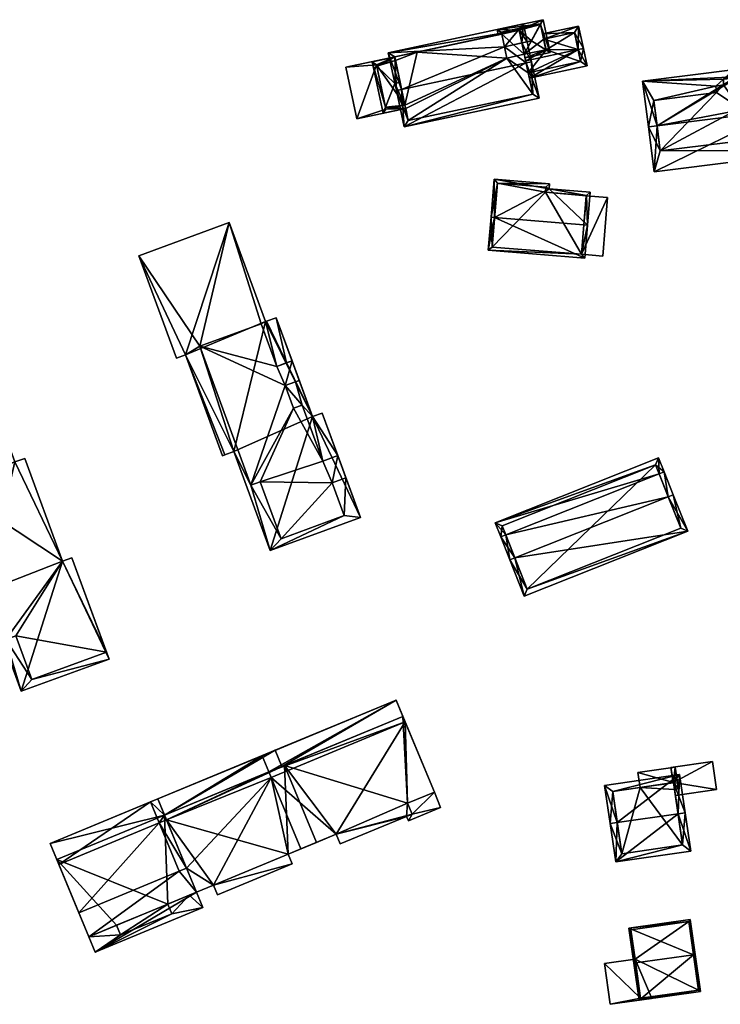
# Model space of a CAD drawing. Header units: inches. Extents: x 2685601 to 2690022, y 1235992 to 1239010.
# Tile 98 of 256: x 2685751 to 2685849, y 1237621 to 1237757. Entities that reach past the tile are written whole.
import ezdxf

# ---------------------------------------------------------------- set-up
doc = ezdxf.new("R2010")
doc.units = ezdxf.units.IN
doc.header["$MEASUREMENT"] = 0
doc.layers.add('Gebaeude Einzelhaus', color=10, linetype='Continuous')
doc.layers.add('Offenes Gebaeude', color=10, linetype='Continuous')

msp = doc.modelspace()

# ---------------------------------------------------------------- meshes
at = {"layer": 'Gebaeude Einzelhaus'}
mesh = msp.add_polyface(dxfattribs=at)
corners = [(2685818.217, 1237755.381, 459.506), (2685817.573, 1237756.011, 458.613), (2685817.729, 1237755.277, 459.506), (2685820.65, 1237755.899, 459.506), (2685823.998, 1237757.378, 458.613), (2685822.356, 1237754.425, 461.646), (2685821.023, 1237754.146, 461.641), (2685823.628, 1237756.713, 459.296), (2685818.592, 1237753.623, 461.646), (2685818.591, 1237753.627, 461.641), (2685818.103, 1237753.523, 461.641), (2685818.103, 1237753.519, 461.646), (2685821.024, 1237754.14, 461.644), (2685821.36, 1237752.564, 459.33), (2685824.35, 1237753.201, 459.331), (2685821.464, 1237752.075, 458.613), (2685824.968, 1237752.821, 458.613), (2685823.613, 1237756.785, 459.208), (2685818.165, 1237755.626, 459.208), (2685824.374, 1237753.206, 459.297), (2685824.062, 1237754.675, 455.781), (2685823.613, 1237756.785, 449.234), (2685824.374, 1237753.206, 456.439), (2685824.062, 1237754.675, 449.234), (2685818.165, 1237755.626, 449.234), (2685818.217, 1237755.381, 449.234), (2685821.36, 1237752.564, 456.439), (2685821.36, 1237752.564, 449.234), (2685824.374, 1237753.206, 449.234), (2685818.928, 1237752.046, 449.234)]
mesh.append_faces([[corners[k] for k in face] for face in [(16, 7, 4), (16, 19, 7), (16, 14, 19), (14, 15, 13), (14, 16, 15), (8, 10, 9), (8, 11, 10), (1, 18, 2), (2, 18, 0), (4, 17, 1), (1, 17, 18), (4, 7, 17), (14, 7, 5), (14, 16, 7), (7, 16, 4), (14, 15, 16), (14, 13, 15), (14, 5, 13), (13, 5, 12), (12, 5, 8), (8, 10, 11), (8, 9, 10), (5, 6, 8), (8, 6, 9), (4, 3, 7), (7, 3, 5), (5, 3, 6), (4, 1, 3), (3, 1, 0), (0, 1, 2)]], dxfattribs={"color": 13})
mesh.append_faces([[corners[k] for k in face] for face in [(25, 27, 29), (27, 23, 28), (25, 21, 27), (27, 21, 23), (25, 24, 21), (19, 26, 22), (19, 13, 26), (19, 14, 13), (0, 18, 25), (25, 18, 24), (18, 17, 24), (24, 17, 21), (21, 20, 23), (20, 19, 22), (20, 7, 19), (21, 17, 20), (20, 17, 7)]], dxfattribs={"color": 41})
mesh = msp.add_polyface(dxfattribs=at)
corners = [(2685821.615, 1237751.364, 463.542), (2685804.659, 1237742.468, 460.13), (2685823.426, 1237746.461, 460.13), (2685804.316, 1237747.682, 463.542), (2685803.583, 1237747.526, 463.542), (2685822.349, 1237751.52, 463.542), (2685802.461, 1237752.794, 459.94), (2685818.592, 1237753.623, 461.646), (2685818.591, 1237753.627, 461.641), (2685821.024, 1237754.14, 461.644), (2685821.758, 1237754.297, 461.644), (2685821.228, 1237756.789, 459.94), (2685821.023, 1237754.146, 461.641), (2685821.757, 1237754.302, 461.641), (2685805.236, 1237743.358, 460.625), (2685822.536, 1237747.039, 460.625), (2685820.65, 1237755.899, 460.442), (2685803.351, 1237752.216, 460.442), (2685820.65, 1237755.899, 459.506), (2685821.904, 1237750.006, 455.88), (2685822.536, 1237747.039, 449.234), (2685821.552, 1237751.663, 456.843), (2685821.36, 1237752.564, 459.33), (2685821.904, 1237750.006, 449.234), (2685821.36, 1237752.564, 456.439), (2685818.217, 1237755.381, 459.506), (2685806.455, 1237752.877, 456.219), (2685818.217, 1237755.381, 449.234), (2685806.455, 1237752.877, 449.234), (2685803.351, 1237752.216, 456.219), (2685805.236, 1237743.358, 449.234), (2685804.881, 1237745.027, 456.219), (2685804.881, 1237745.027, 449.234), (2685804.777, 1237745.516, 458.873), (2685804.777, 1237745.516, 456.219), (2685804.103, 1237748.682, 459.695), (2685803.464, 1237751.687, 458.879), (2685803.464, 1237751.687, 456.219), (2685818.928, 1237752.046, 449.234), (2685821.36, 1237752.564, 449.234), (2685804.777, 1237745.516, 449.234), (2685803.464, 1237751.687, 449.234), (2685803.351, 1237752.216, 449.234)]
mesh.append_faces([[corners[k] for k in face] for face in [(5, 9, 10), (5, 0, 9), (6, 17, 4), (4, 17, 3), (13, 16, 11), (11, 16, 6), (6, 16, 17), (13, 12, 16), (2, 15, 5), (5, 15, 0), (14, 4, 3), (2, 1, 15), (15, 1, 14), (14, 1, 4), (11, 12, 13), (6, 8, 11), (11, 8, 12), (9, 5, 10), (7, 0, 9), (9, 0, 5), (6, 3, 8), (8, 3, 7), (7, 3, 0), (6, 4, 3), (0, 2, 5), (4, 1, 3), (3, 1, 0), (0, 1, 2)]], dxfattribs={"color": 13})
mesh.append_faces([[corners[k] for k in face] for face in [(28, 41, 42), (28, 40, 41), (28, 38, 40), (40, 38, 32), (32, 38, 30), (30, 38, 20), (20, 38, 23), (23, 38, 39), (28, 27, 38), (15, 14, 20), (20, 14, 30), (36, 29, 37), (35, 17, 36), (36, 17, 29), (33, 3, 35), (35, 3, 17), (33, 14, 3), (34, 31, 33), (33, 31, 14), (14, 31, 30), (30, 31, 32), (17, 26, 29), (26, 27, 28), (17, 25, 26), (26, 25, 27), (17, 16, 25), (25, 16, 18), (0, 22, 9), (22, 21, 24), (19, 20, 23), (0, 15, 22), (22, 15, 21), (21, 15, 19), (19, 15, 20), (16, 12, 18)]], dxfattribs={"color": 41})
mesh = msp.add_polyface(dxfattribs=at)
corners = [(2685824.062, 1237754.675, 455.781), (2685828.906, 1237756.473, 455.453), (2685823.906, 1237755.409, 455.453), (2685828.833, 1237753.213, 456.843), (2685829.568, 1237753.369, 456.843), (2685824.374, 1237753.206, 456.439), (2685821.552, 1237751.663, 456.843), (2685821.36, 1237752.564, 456.439), (2685822.061, 1237749.272, 455.453), (2685830.076, 1237750.979, 455.453), (2685821.904, 1237750.006, 455.88), (2685829.186, 1237751.556, 455.879), (2685828.329, 1237755.583, 455.782), (2685829.186, 1237751.556, 449.234), (2685828.329, 1237755.583, 449.234), (2685824.062, 1237754.675, 449.234), (2685821.904, 1237750.006, 449.234), (2685824.374, 1237753.206, 449.234), (2685821.36, 1237752.564, 449.234)]
mesh.append_faces([[corners[k] for k in face] for face in [(4, 12, 1), (1, 12, 2), (2, 12, 0), (4, 3, 12), (8, 11, 9), (9, 11, 4), (4, 11, 3), (8, 10, 11), (10, 3, 6), (3, 9, 4), (10, 8, 3), (3, 8, 9), (3, 5, 6), (6, 5, 7), (3, 0, 5), (4, 1, 3), (3, 1, 0), (0, 1, 2)]], dxfattribs={"color": 13})
mesh.append_faces([[corners[k] for k in face] for face in [(17, 16, 18), (17, 13, 16), (15, 14, 17), (17, 14, 13), (13, 11, 16), (16, 11, 10), (0, 14, 15), (0, 12, 14), (12, 13, 14), (3, 11, 12), (12, 11, 13)]], dxfattribs={"color": 41})
mesh = msp.add_polyface(dxfattribs=at)
corners = [(2685806.453, 1237752.886, 456.219), (2685803.351, 1237752.216, 456.219), (2685806.455, 1237752.877, 456.219), (2685796.554, 1237750.78, 456.219), (2685800.823, 1237751.125, 456.219), (2685803.464, 1237751.687, 456.219), (2685798.086, 1237743.581, 456.219), (2685802.136, 1237744.954, 456.219), (2685804.881, 1237745.027, 456.219), (2685804.777, 1237745.516, 456.219), (2685804.881, 1237745.027, 449.234), (2685798.086, 1237743.581, 449.234), (2685806.453, 1237752.886, 449.234), (2685806.455, 1237752.877, 449.234), (2685796.554, 1237750.78, 449.234), (2685803.351, 1237752.216, 449.234), (2685800.823, 1237751.125, 449.234), (2685803.464, 1237751.687, 449.234), (2685802.136, 1237744.954, 449.234), (2685804.777, 1237745.516, 449.234)]
mesh.append_faces([[corners[k] for k in face] for face in [(7, 8, 9), (4, 6, 7), (7, 6, 8), (4, 3, 6), (5, 1, 4), (4, 1, 3), (3, 1, 0), (0, 1, 2)]], dxfattribs={"color": 13})
mesh.append_faces([[corners[k] for k in face] for face in [(11, 18, 10), (10, 18, 19), (14, 16, 11), (11, 16, 18), (14, 15, 16), (16, 15, 17), (14, 12, 15), (15, 12, 13), (6, 3, 11), (11, 3, 14), (3, 0, 14), (14, 0, 12), (12, 2, 13), (12, 0, 2), (8, 6, 10), (10, 6, 11)]], dxfattribs={"color": 41})
mesh = msp.add_polyface(dxfattribs=at)
corners = [(2685802.081, 1237745.211, 458.94), (2685804.881, 1237745.027, 458.746), (2685804.777, 1237745.516, 458.873), (2685801.751, 1237744.361, 458.746), (2685803.369, 1237748.526, 459.695), (2685804.103, 1237748.682, 459.695), (2685800.871, 1237750.901, 458.94), (2685803.36, 1237752.176, 458.746), (2685800.23, 1237751.51, 458.746), (2685803.464, 1237751.687, 458.879), (2685802.136, 1237744.954, 458.873), (2685800.823, 1237751.125, 458.879), (2685800.823, 1237751.125, 456.219), (2685803.464, 1237751.687, 456.219), (2685802.136, 1237744.954, 456.219), (2685804.777, 1237745.516, 456.219), (2685800.823, 1237751.125, 449.234), (2685803.464, 1237751.687, 449.234), (2685804.777, 1237745.516, 449.234), (2685802.136, 1237744.954, 449.234)]
mesh.append_faces([[corners[k] for k in face] for face in [(8, 0, 3), (8, 6, 0), (11, 7, 9), (11, 8, 7), (11, 6, 8), (3, 10, 1), (1, 10, 2), (3, 0, 10), (8, 0, 6), (6, 0, 4), (8, 3, 0), (9, 4, 5), (9, 6, 4), (9, 7, 6), (6, 7, 8), (0, 2, 4), (4, 2, 5), (3, 1, 0), (0, 1, 2)]], dxfattribs={"color": 13})
mesh.append_faces([[corners[k] for k in face] for face in [(16, 18, 19), (16, 17, 18), (2, 10, 15), (15, 10, 14), (12, 6, 11), (10, 0, 14), (14, 0, 12), (12, 0, 6), (11, 9, 12), (12, 9, 13)]], dxfattribs={"color": 41})
mesh = msp.add_polyface(dxfattribs=at)
corners = [(2685856.746, 1237744.768, 461.278), (2685863.378, 1237739.235, 457.58), (2685862.976, 1237742.427, 459.463), (2685839.384, 1237736.216, 457.58), (2685862.589, 1237745.503, 461.278), (2685839.802, 1237742.636, 461.278), (2685838.595, 1237742.484, 461.278), (2685850.769, 1237749.44, 458.163), (2685850.643, 1237750.439, 457.58), (2685837.798, 1237748.823, 457.58), (2685855.636, 1237745.636, 460.699), (2685850.926, 1237749.317, 458.244), (2685857.535, 1237745.875, 460.699), (2685860.679, 1237750.282, 458.395), (2685861.971, 1237750.41, 458.415), (2685860.935, 1237750.64, 458.208), (2685861.791, 1237751.841, 457.58), (2685860.799, 1237751.716, 457.58), (2685840.25, 1237739.15, 459.221), (2685862.05, 1237741.85, 459.196), (2685862, 1237742.3, 459.461), (2685849.021, 1237749.129, 458.215), (2685849.05, 1237748.3, 458.693), (2685847.95, 1237748.15, 458.7), (2685839.35, 1237746.15, 459.227), (2685848.05, 1237747.25, 459.224), (2685839.35, 1237746.15, 449.314), (2685840.25, 1237739.15, 449.314), (2685862.05, 1237741.85, 449.314), (2685862, 1237742.3, 456.144), (2685862, 1237742.3, 449.314), (2685862.976, 1237742.427, 456.011), (2685861.971, 1237750.41, 457.58), (2685861.971, 1237750.41, 456.011), (2685860.976, 1237750.312, 458.208), (2685860.976, 1237750.312, 456.146), (2685850.786, 1237749.304, 458.163), (2685849.021, 1237749.129, 449.314), (2685850.786, 1237749.304, 449.314), (2685849.05, 1237748.3, 449.314), (2685847.95, 1237748.15, 449.314), (2685848.05, 1237747.25, 449.314), (2685851.316, 1237745.092, 449.314), (2685861.993, 1237742.299, 449.314), (2685861.45, 1237746.367, 449.314)]
mesh.append_faces([[corners[k] for k in face] for face in [(21, 7, 11), (21, 8, 7), (21, 9, 8), (9, 24, 6), (6, 24, 5), (21, 23, 9), (9, 23, 24), (24, 23, 25), (21, 22, 23), (15, 14, 13), (17, 16, 15), (15, 16, 14), (1, 19, 2), (2, 19, 20), (3, 18, 1), (1, 18, 19), (3, 6, 18), (18, 6, 5), (15, 16, 17), (13, 14, 15), (15, 14, 16), (12, 4, 13), (13, 4, 14), (10, 0, 12), (12, 0, 4), (7, 5, 11), (11, 5, 10), (10, 5, 0), (7, 9, 5), (5, 9, 6), (7, 8, 9), (3, 5, 6), (3, 0, 5), (0, 2, 4), (3, 1, 0), (0, 1, 2)]], dxfattribs={"color": 13})
mesh.append_faces([[corners[k] for k in face] for face in [(39, 41, 40), (41, 27, 26), (28, 43, 30), (39, 42, 41), (41, 42, 27), (27, 42, 28), (28, 42, 43), (43, 42, 44), (39, 38, 42), (39, 37, 38), (24, 25, 26), (26, 25, 41), (25, 23, 41), (41, 23, 40), (23, 22, 40), (40, 22, 39), (22, 21, 39), (39, 21, 37), (37, 36, 38), (37, 21, 36), (36, 21, 11), (34, 32, 35), (35, 32, 33), (13, 14, 34), (34, 14, 32), (32, 31, 33), (32, 4, 31), (31, 4, 2), (32, 14, 4), (29, 2, 20), (29, 31, 2), (29, 28, 30), (29, 19, 28), (29, 20, 19), (19, 27, 28), (19, 18, 27), (18, 26, 27), (5, 24, 18), (18, 24, 26)]], dxfattribs={"color": 41})
mesh = msp.add_polyface(dxfattribs=at)
corners = [(2685817.229, 1237729.875, 461.141), (2685816.355, 1237725.32, 459.055), (2685829.763, 1237724.224, 459.055), (2685816.731, 1237729.916, 461.141), (2685830.139, 1237728.821, 461.141), (2685830.514, 1237733.416, 458.993), (2685824.825, 1237733.88, 458.993), (2685817.161, 1237735.189, 458.676), (2685824.88, 1237734.558, 458.676), (2685816.894, 1237725.778, 459.281), (2685829.305, 1237724.763, 459.281), (2685829.64, 1237728.863, 461.14), (2685829.975, 1237732.958, 459.226), (2685824.286, 1237733.423, 459.226), (2685824.341, 1237734.1, 458.909), (2685817.619, 1237734.65, 458.909), (2685829.97, 1237732.897, 457.25), (2685829.975, 1237732.958, 450.188), (2685829.305, 1237724.768, 457.249), (2685829.305, 1237724.763, 450.188), (2685829.305, 1237724.768, 450.188), (2685829.97, 1237732.897, 450.188), (2685824.286, 1237733.423, 450.188), (2685824.341, 1237734.1, 450.188), (2685817.619, 1237734.65, 450.188), (2685816.894, 1237725.778, 450.188)]
mesh.append_faces([[corners[k] for k in face] for face in [(11, 4, 10), (8, 15, 7), (7, 15, 3), (3, 15, 0), (6, 14, 8), (8, 14, 15), (6, 13, 14), (4, 12, 5), (5, 12, 6), (6, 12, 13), (4, 11, 12), (1, 10, 2), (2, 10, 4), (3, 9, 1), (1, 9, 10), (3, 0, 9), (0, 7, 3), (4, 6, 0), (0, 6, 7), (7, 6, 8), (4, 5, 6), (0, 2, 4), (3, 1, 0), (0, 1, 2)]], dxfattribs={"color": 13})
mesh.append_faces([[corners[k] for k in face] for face in [(22, 24, 23), (22, 25, 24), (22, 20, 25), (25, 20, 19), (22, 21, 20), (22, 17, 21), (10, 9, 19), (19, 9, 25), (0, 15, 9), (9, 15, 25), (25, 15, 24), (15, 14, 24), (24, 14, 23), (14, 22, 23), (14, 13, 22), (13, 12, 22), (22, 12, 17), (17, 16, 21), (18, 19, 20), (18, 10, 19), (16, 11, 18), (18, 11, 10), (17, 12, 16), (16, 12, 11)]], dxfattribs={"color": 41})
mesh = msp.add_polyface(dxfattribs=at)
corners = [(2685829.305, 1237724.768, 457.249), (2685832.923, 1237732.656, 456.692), (2685829.97, 1237732.897, 457.25), (2685832.259, 1237724.526, 456.692), (2685829.97, 1237732.897, 450.188), (2685832.923, 1237732.656, 450.188), (2685829.305, 1237724.768, 450.188), (2685832.259, 1237724.526, 450.188)]
mesh.append_faces([[corners[k] for k in face] for face in [(3, 1, 0), (0, 1, 2)]], dxfattribs={"color": 13})
mesh.append_faces([[corners[k] for k in face] for face in [(4, 5, 6), (6, 5, 7), (1, 3, 5), (5, 3, 7), (7, 3, 6), (6, 3, 0), (5, 4, 1), (1, 4, 2)]], dxfattribs={"color": 41})
mesh = msp.add_polyface(dxfattribs=at)
corners = [(2685786.894, 1237715.955, 463.028), (2685788.327, 1237709.69, 463.019), (2685789.09, 1237709.97, 463.028), (2685785.542, 1237715.459, 463.012), (2685791.94, 1237702.204, 463.028), (2685790.095, 1237707.231, 463.028), (2685789.601, 1237707.05, 463.022), (2685788.252, 1237709.662, 463.018), (2685785.41, 1237715.41, 463.01), (2685789.553, 1237707.032, 463.021), (2685790.518, 1237703.808, 463.019), (2685793.375, 1237696.019, 463.019), (2685795.448, 1237696.78, 463.043), (2685793.278, 1237702.694, 463.043), (2685788.141, 1237706.515, 463.005), (2685789.299, 1237703.36, 463.005), (2685786.955, 1237709.186, 463.003), (2685784.781, 1237715.111, 463.003), (2685780.36, 1237729.176, 463.01), (2685776.26, 1237711.984, 462.904), (2685767.805, 1237724.569, 462.865), (2685774.281, 1237710.809, 462.88), (2685773.024, 1237710.348, 462.865), (2685779.731, 1237696.88, 462.883), (2685779.433, 1237696.77, 462.88), (2685781.023, 1237697.354, 462.898), (2685783.349, 1237692.664, 462.904), (2685786.073, 1237683.591, 462.898), (2685796.335, 1237688.445, 463.021), (2685798.6, 1237688.188, 463.043), (2685787.559, 1237685.225, 462.919), (2685796.586, 1237693.676, 463.043), (2685794.674, 1237692.975, 463.021), (2685784.654, 1237693.143, 462.919), (2685794.674, 1237692.975, 465.804), (2685787.559, 1237685.225, 465.804), (2685796.335, 1237688.445, 465.804), (2685796.586, 1237693.676, 465.804), (2685795.448, 1237696.78, 465.804), (2685793.375, 1237696.019, 465.804), (2685784.654, 1237693.143, 465.804), (2685790.518, 1237703.808, 465.804), (2685789.299, 1237703.36, 465.804), (2685788.141, 1237706.515, 465.804), (2685783.349, 1237692.664, 465.804), (2685790.095, 1237707.231, 465.804), (2685789.09, 1237709.97, 465.804), (2685786.955, 1237709.186, 465.804), (2685776.26, 1237711.984, 465.804), (2685784.781, 1237715.111, 465.804), (2685780.36, 1237729.176, 450.606), (2685785.41, 1237715.41, 450.606), (2685767.805, 1237724.569, 450.606), (2685773.024, 1237710.348, 450.606), (2685774.281, 1237710.809, 450.606), (2685779.433, 1237696.77, 450.606), (2685779.731, 1237696.88, 450.606), (2685781.023, 1237697.354, 450.606), (2685786.073, 1237683.591, 450.606), (2685798.6, 1237688.188, 450.606), (2685793.278, 1237702.694, 450.606), (2685791.94, 1237702.204, 450.606), (2685786.894, 1237715.955, 450.606), (2685785.542, 1237715.459, 450.606)]
mesh.append_faces([[corners[k] for k in face] for face in [(49, 48, 47), (48, 44, 43), (47, 48, 43), (46, 47, 43), (45, 46, 43), (44, 40, 42), (43, 44, 42), (42, 40, 39), (41, 42, 39), (40, 35, 34), (39, 40, 34), (38, 39, 34), (37, 38, 34), (34, 35, 36), (26, 30, 33), (28, 31, 32), (28, 29, 31), (26, 27, 30), (30, 27, 28), (28, 27, 29), (19, 25, 26), (26, 25, 27), (19, 21, 25), (25, 21, 23), (23, 21, 24), (19, 20, 21), (21, 20, 22), (17, 18, 19), (19, 18, 20), (16, 8, 17), (17, 8, 18), (16, 7, 8), (10, 14, 15), (10, 9, 14), (13, 4, 12), (12, 4, 11), (11, 4, 10), (10, 4, 9), (4, 6, 9), (8, 7, 3), (3, 7, 1), (4, 5, 6), (3, 1, 0), (0, 1, 2)]], dxfattribs={"color": 13})
mesh.append_faces([[corners[k] for k in face] for face in [(32, 31, 34), (34, 31, 37), (34, 36, 32), (32, 36, 28), (36, 35, 28), (28, 35, 30), (35, 40, 30), (30, 40, 33), (26, 33, 44), (44, 33, 40), (44, 48, 26), (26, 48, 19), (48, 17, 19), (48, 49, 17), (49, 47, 17), (17, 47, 16), (47, 7, 16), (47, 46, 7), (7, 46, 1), (1, 46, 2), (45, 5, 46), (46, 5, 2), (45, 6, 5), (45, 9, 6), (45, 43, 9), (9, 43, 14), (15, 14, 42), (42, 14, 43), (10, 42, 41), (10, 15, 42), (41, 39, 10), (10, 39, 11), (39, 12, 11), (39, 38, 12), (37, 31, 38), (38, 31, 12), (61, 63, 62), (61, 51, 63), (51, 54, 50), (50, 54, 52), (52, 54, 53), (54, 56, 55), (61, 57, 51), (51, 57, 54), (54, 57, 56), (61, 58, 57), (61, 59, 58), (61, 60, 59), (8, 63, 51), (8, 3, 63), (3, 62, 63), (3, 0, 62), (2, 62, 0), (5, 61, 2), (2, 61, 62), (5, 4, 61), (4, 60, 61), (4, 13, 60), (12, 60, 13), (31, 59, 12), (12, 59, 60), (31, 29, 59), (29, 27, 59), (59, 27, 58), (27, 25, 58), (58, 25, 57), (25, 23, 57), (57, 23, 56), (23, 24, 56), (56, 24, 55), (24, 21, 55), (55, 21, 54), (21, 22, 54), (54, 22, 53), (22, 20, 53), (53, 20, 52), (20, 50, 52), (20, 18, 50), (18, 8, 50), (50, 8, 51)]], dxfattribs={"color": 41})
mesh = msp.add_polyface(dxfattribs=at)
corners = [(2685735.273, 1237705.355, 461.845), (2685733.158, 1237705.176, 461.845), (2685738.426, 1237690.816, 461.845), (2685745.508, 1237709.708, 461.845), (2685740.186, 1237691.964, 461.845), (2685739.854, 1237691.34, 461.845), (2685746.378, 1237677.895, 461.845), (2685744.976, 1237677.38, 461.845), (2685741.529, 1237692.458, 461.845), (2685749.325, 1237671.211, 461.845), (2685751.465, 1237664.03, 461.845), (2685752.931, 1237665.635, 461.845), (2685763.663, 1237668.506, 461.845), (2685763.318, 1237669.446, 461.845), (2685750.7, 1237671.716, 461.845), (2685745.7, 1237709.181, 461.845), (2685741.529, 1237692.458, 464.438), (2685745.7, 1237709.181, 464.438), (2685735.273, 1237705.355, 464.438), (2685750.575, 1237695.898, 464.438), (2685740.186, 1237691.964, 464.438), (2685757.194, 1237682.098, 464.438), (2685749.325, 1237671.211, 464.438), (2685750.7, 1237671.716, 464.438), (2685763.318, 1237669.446, 464.438), (2685752.931, 1237665.635, 464.438), (2685758.5, 1237682.576, 464.438), (2685751.946, 1237696.4, 464.438), (2685757.194, 1237682.098, 461.845), (2685758.5, 1237682.576, 461.845), (2685751.946, 1237696.4, 461.845), (2685750.575, 1237695.898, 461.845), (2685748.004, 1237702.905, 461.845), (2685733.158, 1237705.176, 451.704), (2685745.508, 1237709.708, 451.704), (2685738.426, 1237690.816, 451.704), (2685739.854, 1237691.34, 451.704), (2685744.976, 1237677.38, 451.704), (2685746.378, 1237677.895, 451.704), (2685751.465, 1237664.03, 451.704), (2685763.663, 1237668.506, 451.704), (2685758.5, 1237682.576, 451.704), (2685757.194, 1237682.098, 451.704), (2685751.946, 1237696.4, 451.704), (2685750.575, 1237695.898, 451.704)]
mesh.append_faces([[corners[k] for k in face] for face in [(19, 21, 27), (21, 24, 26), (21, 23, 24), (24, 23, 25), (21, 22, 23), (19, 16, 21), (21, 16, 22), (16, 18, 20), (19, 17, 16), (16, 17, 18), (3, 0, 15), (9, 11, 14), (11, 12, 13), (9, 10, 11), (11, 10, 12), (8, 6, 9), (9, 6, 10), (4, 5, 8), (8, 5, 6), (6, 5, 7), (0, 2, 4), (4, 2, 5), (3, 1, 0), (0, 1, 2)]], dxfattribs={"color": 13})
mesh.append_faces([[corners[k] for k in face] for face in [(39, 42, 40), (40, 42, 41), (42, 44, 43), (44, 36, 34), (34, 36, 33), (33, 36, 35), (39, 38, 42), (42, 38, 44), (44, 38, 36), (36, 38, 37), (32, 34, 15), (15, 34, 3), (32, 44, 34), (32, 31, 44), (31, 30, 44), (44, 30, 43), (30, 28, 43), (43, 28, 42), (28, 29, 42), (42, 29, 41), (13, 41, 29), (13, 40, 41), (13, 12, 40), (12, 10, 40), (40, 10, 39), (10, 6, 39), (39, 6, 38), (6, 7, 38), (38, 7, 37), (7, 5, 37), (37, 5, 36), (5, 2, 36), (36, 2, 35), (2, 1, 35), (35, 1, 33), (1, 3, 33), (33, 3, 34), (13, 29, 24), (24, 29, 26), (11, 13, 25), (25, 13, 24), (14, 11, 23), (23, 11, 25), (9, 14, 22), (22, 14, 23), (8, 9, 16), (16, 9, 22), (4, 8, 20), (20, 8, 16), (0, 4, 18), (18, 4, 20), (15, 0, 17), (17, 0, 18), (32, 19, 31), (32, 17, 19), (32, 15, 17), (30, 31, 27), (27, 31, 19), (28, 30, 21), (21, 30, 27), (29, 28, 26), (26, 28, 21)]], dxfattribs={"color": 41})
mesh = msp.add_polyface(dxfattribs=at)
corners = [(2685841.357, 1237691.037, 465.678), (2685840.784, 1237694.505, 461.695), (2685840.087, 1237694.228, 461.695), (2685842.054, 1237691.314, 465.678), (2685818.773, 1237685.749, 461.695), (2685820.042, 1237682.557, 465.678), (2685818.075, 1237685.471, 461.695), (2685819.345, 1237682.28, 465.678), (2685844.065, 1237686.258, 460.748), (2685821.356, 1237677.225, 460.748), (2685840.009, 1237696.455, 460.748), (2685817.3, 1237687.423, 460.748), (2685843.091, 1237686.678, 461.427), (2685839.589, 1237695.481, 461.087), (2685818.274, 1237687.003, 461.086), (2685821.776, 1237678.199, 461.427), (2685843.091, 1237686.678, 450.952), (2685839.589, 1237695.481, 450.952), (2685818.274, 1237687.003, 450.952), (2685821.776, 1237678.199, 450.952)]
mesh.append_faces([[corners[k] for k in face] for face in [(8, 15, 12), (9, 15, 8), (5, 15, 7), (4, 5, 7), (7, 15, 9), (14, 4, 6), (6, 4, 7), (13, 14, 11), (11, 14, 6), (10, 13, 11), (2, 13, 1), (0, 2, 1), (1, 13, 10), (12, 0, 3), (8, 12, 3), (3, 0, 1), (2, 11, 4), (4, 11, 6), (1, 10, 2), (2, 10, 11), (9, 5, 7), (9, 8, 5), (5, 8, 0), (0, 8, 3), (5, 6, 7), (0, 4, 5), (5, 4, 6), (0, 2, 4), (3, 1, 0), (0, 1, 2)]], dxfattribs={"color": 13})
mesh.append_faces([[corners[k] for k in face] for face in [(17, 19, 18), (16, 19, 17), (15, 19, 16), (15, 16, 12), (5, 19, 15), (18, 19, 4), (4, 19, 5), (14, 18, 4), (17, 18, 14), (13, 17, 14), (16, 17, 2), (2, 17, 13), (0, 16, 2), (12, 16, 0)]], dxfattribs={"color": 41})
mesh = msp.add_polyface(dxfattribs=at)
corners = [(2685765.253, 1237630.139, 466.855), (2685760.862, 1237629.901, 466.855), (2685761.749, 1237627.76, 466.855), (2685764.693, 1237631.49, 466.855), (2685772.386, 1237633.096, 466.855), (2685776.691, 1237633.953, 466.855), (2685774.805, 1237635.668, 466.855), (2685775.808, 1237636.084, 466.855), (2685771.831, 1237634.435, 466.855), (2685787.685, 1237653.573, 466.777), (2685804.488, 1237660.536, 466.778), (2685803.559, 1237662.776, 465.718), (2685786.756, 1237655.812, 465.718), (2685795.225, 1237644.133, 467.235), (2685795.779, 1237642.796, 467.235), (2685805.768, 1237646.936, 467.235), (2685805.143, 1237648.444, 467.235), (2685804.488, 1237660.536, 467.235), (2685808.861, 1237649.985, 467.235), (2685788.026, 1237653.714, 467.235), (2685792.469, 1237642.994, 467.235), (2685790.319, 1237642.101, 467.235), (2685771.364, 1237646.808, 468.517), (2685770.446, 1237649.051, 467.424), (2685755.491, 1237642.854, 467.424), (2685771.655, 1237646.135, 468.847), (2685756.42, 1237640.614, 468.516), (2685771.645, 1237646.131, 468.847), (2685778.181, 1237637.068, 468.183), (2685778.736, 1237635.729, 468.183), (2685789.085, 1237640.018, 468.183), (2685788.529, 1237641.36, 468.183), (2685788.026, 1237653.714, 468.183), (2685792.469, 1237642.994, 468.183), (2685771.655, 1237646.135, 468.183), (2685771.375, 1237646.812, 468.183), (2685775.809, 1237636.084, 468.183), (2685771.645, 1237646.131, 468.183), (2685805.261, 1237646.026, 464.58), (2685805.768, 1237646.936, 464.58), (2685805.014, 1237646.624, 464.58), (2685809.734, 1237647.88, 464.58), (2685808.861, 1237649.985, 464.58), (2685805.143, 1237648.444, 464.58), (2685771.375, 1237646.812, 467.621), (2685787.685, 1237653.573, 467.621), (2685786.756, 1237655.813, 466.855), (2685770.446, 1237649.051, 466.855), (2685771.831, 1237634.435, 469.132), (2685775.809, 1237636.084, 469.132), (2685771.364, 1237646.808, 469.132), (2685756.42, 1237640.614, 469.132), (2685764.693, 1237631.49, 469.132), (2685760.861, 1237629.901, 469.132), (2685765.253, 1237630.139, 469.132), (2685772.386, 1237633.096, 469.132), (2685776.691, 1237633.953, 451.739), (2685761.749, 1237627.76, 451.739), (2685775.808, 1237636.084, 451.739), (2685760.862, 1237629.901, 451.739), (2685759.479, 1237633.238, 466.855), (2685759.479, 1237633.238, 451.739), (2685773.418, 1237639.015, 451.739), (2685774.421, 1237639.431, 451.739), (2685804.805, 1237659.77, 467.14), (2685804.805, 1237659.77, 451.739), (2685804.488, 1237660.536, 451.739), (2685803.559, 1237662.776, 451.739), (2685784.948, 1237655.063, 451.739), (2685784.948, 1237655.063, 465.718), (2685785.876, 1237652.823, 451.739), (2685786.194, 1237652.056, 451.739), (2685790.319, 1237642.101, 451.739), (2685795.225, 1237644.133, 451.739), (2685795.779, 1237642.796, 451.739), (2685805.013, 1237646.624, 451.739), (2685808.861, 1237649.985, 451.739), (2685787.685, 1237653.573, 467.235), (2685805.143, 1237648.444, 451.739), (2685805.768, 1237646.936, 451.739), (2685756.701, 1237639.936, 451.739), (2685755.491, 1237642.854, 451.739), (2685756.701, 1237639.936, 468.847), (2685770.446, 1237649.051, 451.739), (2685769.431, 1237648.63, 451.739), (2685770.641, 1237645.715, 451.739), (2685771.375, 1237646.812, 451.739), (2685771.655, 1237646.135, 451.739), (2685778.736, 1237635.729, 451.739), (2685778.181, 1237637.068, 451.739), (2685789.085, 1237640.018, 451.739), (2685788.529, 1237641.36, 451.739), (2685790.319, 1237642.102, 467.235), (2685790.319, 1237642.102, 451.739), (2685774.805, 1237635.668, 468.183), (2685775.809, 1237636.084, 451.739), (2685809.734, 1237647.88, 451.739), (2685805.261, 1237646.026, 451.739)]
mesh.append_faces([[corners[k] for k in face] for face in [(48, 54, 55), (48, 52, 54), (48, 51, 52), (52, 51, 53), (48, 50, 51), (48, 49, 50), (44, 46, 47), (44, 45, 46), (43, 39, 42), (42, 39, 41), (41, 39, 38), (38, 39, 40), (28, 34, 36), (36, 34, 37), (34, 32, 35), (28, 31, 34), (34, 31, 32), (32, 31, 33), (28, 30, 31), (28, 29, 30), (25, 22, 27), (22, 24, 26), (25, 23, 22), (22, 23, 24), (13, 20, 21), (13, 19, 20), (13, 16, 19), (19, 16, 17), (17, 16, 18), (13, 15, 16), (13, 14, 15), (9, 11, 12), (9, 10, 11), (4, 6, 8), (4, 5, 6), (6, 5, 7), (0, 2, 4), (4, 2, 5), (3, 1, 0), (0, 1, 2)]], dxfattribs={"color": 13})
mesh.append_faces([[corners[k] for k in face] for face in [(80, 85, 61), (61, 85, 62), (50, 22, 51), (51, 22, 26), (27, 36, 37), (27, 49, 36), (22, 50, 27), (27, 50, 49), (48, 94, 49), (49, 94, 36), (48, 8, 94), (94, 8, 6), (48, 55, 8), (8, 55, 4), (0, 4, 54), (54, 4, 55), (3, 0, 52), (52, 0, 54), (52, 1, 3), (52, 53, 1), (53, 60, 1), (60, 80, 61), (53, 82, 60), (60, 82, 80), (53, 51, 82), (82, 51, 26), (68, 86, 83), (68, 70, 86), (83, 69, 68), (69, 46, 12), (83, 47, 69), (69, 47, 46), (9, 46, 77), (77, 46, 45), (9, 12, 46), (75, 79, 97), (97, 79, 96), (96, 79, 76), (76, 79, 78), (41, 38, 96), (96, 38, 97), (97, 40, 75), (97, 38, 40), (41, 96, 42), (42, 96, 76), (85, 63, 62), (63, 89, 95), (89, 90, 88), (89, 91, 90), (63, 71, 89), (89, 71, 91), (91, 71, 93), (85, 87, 63), (63, 87, 71), (71, 87, 70), (70, 87, 86), (36, 7, 28), (28, 7, 89), (89, 7, 95), (36, 94, 7), (7, 94, 6), (32, 45, 35), (35, 45, 44), (32, 19, 45), (45, 19, 77), (20, 19, 33), (33, 19, 32), (31, 92, 33), (33, 92, 20), (31, 91, 92), (92, 91, 93), (31, 30, 91), (91, 30, 90), (30, 29, 90), (90, 29, 88), (29, 28, 88), (88, 28, 89), (85, 86, 87), (85, 84, 86), (86, 84, 83), (85, 80, 84), (84, 80, 81), (47, 24, 23), (47, 84, 24), (24, 84, 81), (47, 83, 84), (23, 44, 47), (23, 35, 44), (23, 25, 35), (35, 25, 34), (25, 27, 34), (34, 27, 37), (26, 80, 82), (26, 24, 80), (80, 24, 81), (75, 78, 79), (78, 65, 76), (75, 73, 78), (78, 73, 65), (65, 73, 71), (71, 73, 72), (75, 74, 73), (19, 9, 77), (17, 10, 19), (19, 10, 9), (17, 64, 10), (64, 42, 65), (65, 42, 76), (17, 18, 64), (64, 18, 42), (43, 42, 16), (16, 42, 18), (16, 15, 43), (43, 15, 39), (15, 40, 39), (40, 74, 75), (15, 14, 40), (40, 14, 74), (14, 13, 74), (74, 13, 73), (21, 73, 13), (21, 72, 73), (70, 65, 71), (70, 66, 65), (68, 67, 70), (70, 67, 66), (12, 68, 69), (11, 67, 12), (12, 67, 68), (11, 66, 67), (10, 65, 11), (11, 65, 66), (10, 64, 65), (58, 62, 63), (58, 59, 62), (62, 59, 61), (56, 57, 58), (58, 57, 59), (1, 57, 2), (1, 59, 57), (1, 60, 59), (59, 60, 61), (5, 56, 7), (7, 56, 58), (5, 2, 56), (56, 2, 57)]], dxfattribs={"color": 41})
mesh = msp.add_polyface(dxfattribs=at)
corners = [(2685842.085, 1237651.318, 456.429), (2685842.321, 1237653.491, 456.429), (2685837.149, 1237652.741, 456.429), (2685842.761, 1237650.461, 456.429), (2685837.453, 1237650.645, 456.429), (2685842.221, 1237650.383, 456.429), (2685842.321, 1237653.491, 451.626), (2685842.761, 1237650.461, 451.626), (2685837.149, 1237652.741, 451.626), (2685837.453, 1237650.645, 451.626), (2685842.221, 1237650.383, 451.626), (2685842.085, 1237651.318, 451.626)]
mesh.append_faces([[corners[k] for k in face] for face in [(3, 0, 5), (0, 2, 4), (3, 1, 0), (0, 1, 2)]], dxfattribs={"color": 13})
mesh.append_faces([[corners[k] for k in face] for face in [(7, 11, 6), (6, 11, 8), (8, 11, 9), (7, 10, 11), (7, 3, 10), (10, 3, 5), (4, 2, 9), (9, 2, 8), (2, 1, 8), (8, 1, 6), (1, 3, 6), (6, 3, 7)]], dxfattribs={"color": 41})
mesh = msp.add_polyface(dxfattribs=at)
corners = [(2685834.278, 1237645.769, 463.823), (2685842.931, 1237652.451, 459.273), (2685832.516, 1237650.939, 459.273), (2685842.713, 1237646.994, 463.823), (2685843.703, 1237647.138, 463.823), (2685833.288, 1237645.625, 463.823), (2685834.061, 1237640.294, 459.463), (2685844.478, 1237641.805, 459.463), (2685833.65, 1237650.093, 460.121), (2685834.908, 1237641.428, 460.273), (2685843.344, 1237642.651, 460.272), (2685842.085, 1237651.318, 460.12), (2685842.345, 1237649.527, 456.708), (2685842.345, 1237649.527, 456.807), (2685843.344, 1237642.651, 451.626), (2685842.221, 1237650.383, 451.626), (2685842.221, 1237650.383, 456.429), (2685842.085, 1237651.318, 456.708), (2685842.085, 1237651.318, 456.808), (2685842.085, 1237651.318, 456.429), (2685833.65, 1237650.093, 451.626), (2685837.453, 1237650.645, 456.429), (2685837.453, 1237650.645, 451.626), (2685842.037, 1237651.311, 456.808), (2685842.037, 1237651.311, 456.708), (2685834.908, 1237641.428, 451.626), (2685842.085, 1237651.318, 451.626)]
mesh.append_faces([[corners[k] for k in face] for face in [(11, 8, 1), (3, 11, 4), (10, 3, 4), (4, 11, 1), (7, 10, 4), (6, 9, 10), (6, 10, 7), (0, 9, 5), (8, 0, 5), (5, 9, 6), (1, 8, 2), (2, 8, 5), (3, 7, 4), (5, 6, 0), (0, 6, 3), (3, 6, 7), (0, 2, 5), (4, 1, 3), (3, 1, 0), (0, 1, 2)]], dxfattribs={"color": 13})
mesh.append_faces([[corners[k] for k in face] for face in [(14, 22, 15), (15, 22, 26), (14, 25, 22), (22, 25, 20), (10, 25, 14), (10, 9, 25), (0, 8, 9), (9, 8, 25), (25, 8, 20), (19, 24, 17), (23, 11, 18), (19, 21, 24), (24, 21, 23), (23, 21, 11), (11, 21, 8), (8, 21, 20), (20, 21, 22), (17, 16, 19), (10, 13, 3), (3, 13, 11), (11, 13, 18), (17, 12, 16), (16, 12, 15), (15, 12, 14), (14, 12, 10), (10, 12, 13)]], dxfattribs={"color": 41})
mesh = msp.add_polyface(dxfattribs=at)
corners = [(2685836.815, 1237626.269, 464.645), (2685835.884, 1237631.079, 459.463), (2685836.569, 1237626.234, 464.645), (2685844.855, 1237627.404, 464.645), (2685844.419, 1237632.285, 459.463), (2685845.104, 1237627.439, 464.645), (2685837.298, 1237621.069, 459.463), (2685845.833, 1237622.274, 459.463), (2685836.166, 1237630.866, 459.728), (2685844.206, 1237632.003, 459.727), (2685837.51, 1237621.351, 459.711), (2685845.55, 1237622.486, 459.711), (2685844.206, 1237632.003, 451.744), (2685845.55, 1237622.486, 451.744), (2685836.166, 1237630.866, 451.744), (2685836.741, 1237626.795, 458.83), (2685836.741, 1237626.795, 451.744), (2685837.51, 1237621.351, 458.83), (2685838.989, 1237621.56, 458.83), (2685838.989, 1237621.56, 451.744), (2685837.51, 1237621.351, 451.744)]
mesh.append_faces([[corners[k] for k in face] for face in [(3, 9, 5), (11, 3, 5), (5, 9, 4), (7, 11, 5), (6, 10, 11), (6, 11, 7), (0, 10, 2), (8, 0, 2), (2, 10, 6), (9, 8, 1), (4, 9, 1), (1, 8, 2), (3, 7, 5), (2, 6, 0), (0, 6, 3), (3, 6, 7), (4, 3, 5), (4, 1, 3), (3, 1, 0), (0, 1, 2)]], dxfattribs={"color": 13})
mesh.append_faces([[corners[k] for k in face] for face in [(19, 16, 13), (13, 16, 12), (12, 16, 14), (19, 20, 16), (13, 18, 19), (18, 10, 17), (13, 11, 18), (18, 11, 10), (10, 15, 17), (15, 14, 16), (15, 8, 14), (10, 0, 15), (15, 0, 8), (8, 9, 14), (14, 9, 12), (3, 11, 9), (9, 11, 12), (12, 11, 13)]], dxfattribs={"color": 41})
mesh = msp.add_polyface(dxfattribs=at)
corners = [(2685837.51, 1237621.351, 458.83), (2685839.024, 1237621.313, 458.83), (2685838.989, 1237621.56, 458.83), (2685833.301, 1237620.504, 458.83), (2685832.498, 1237626.196, 458.83), (2685836.741, 1237626.795, 458.83), (2685838.989, 1237621.56, 451.744), (2685839.024, 1237621.313, 451.744), (2685832.498, 1237626.196, 451.744), (2685836.741, 1237626.795, 451.744), (2685833.301, 1237620.504, 451.744), (2685837.51, 1237621.351, 451.744)]
mesh.append_faces([[corners[k] for k in face] for face in [(3, 0, 4), (4, 0, 5), (3, 1, 0), (0, 1, 2)]], dxfattribs={"color": 13})
mesh.append_faces([[corners[k] for k in face] for face in [(9, 11, 8), (8, 11, 10), (10, 11, 7), (7, 11, 6), (1, 3, 7), (7, 3, 10), (3, 4, 10), (10, 4, 8), (9, 8, 5), (5, 8, 4), (7, 6, 1), (1, 6, 2)]], dxfattribs={"color": 41})
at = {"layer": 'Offenes Gebaeude'}
mesh = msp.add_polyface(dxfattribs=at)
corners = [(2685842.085, 1237651.318, 456.808), (2685841.733, 1237653.406, 456.808), (2685842.037, 1237651.311, 456.808), (2685847.503, 1237654.244, 456.808), (2685848.066, 1237650.358, 456.808), (2685842.345, 1237649.527, 456.807), (2685848.066, 1237650.358, 456.708), (2685842.345, 1237649.527, 456.708), (2685847.503, 1237654.244, 456.708), (2685841.733, 1237653.406, 456.708), (2685842.037, 1237651.311, 456.708), (2685842.085, 1237651.318, 456.708)]
mesh.append_faces([[corners[k] for k in face] for face in [(3, 0, 4), (4, 0, 5), (3, 1, 0), (0, 1, 2)]], dxfattribs={"color": 13})
mesh.append_faces([[corners[k] for k in face] for face in [(9, 11, 10), (11, 6, 7), (9, 8, 11), (11, 8, 6), (9, 10, 1), (1, 10, 2), (1, 3, 9), (9, 3, 8), (3, 4, 8), (8, 4, 6), (6, 5, 7), (6, 4, 5)]], dxfattribs={"color": 41})

doc.saveas('drawing.dxf')
